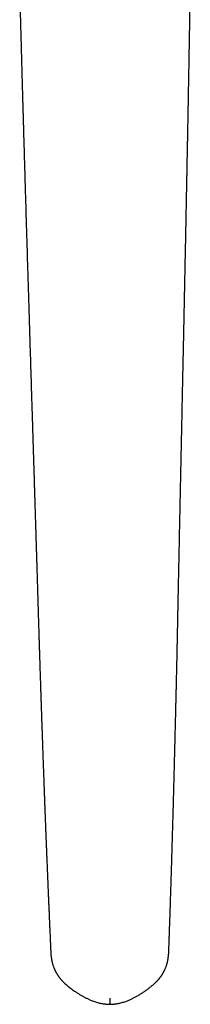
# Model space of a CAD drawing. Header units: millimetres. Extents: x 8 to 1115, y 12 to 596.
# Tile 4 of 21: x 566 to 582, y 186 to 282. Entities that reach past the tile are written whole.
import ezdxf

# ---------------------------------------------------------------- set-up
doc = ezdxf.new("R2010")
doc.units = ezdxf.units.MM

msp = doc.modelspace()

# ---------------------------------------------------------------- linework, layer by layer
at = {"color": 7, "linetype": 'Continuous', "lineweight": 30}
for p, q in [((567.786, 222.031), (567.787, 221.991)), ((581.236, 222.058), (581.237, 222.098)), ((570.325, 187.997), (570.34, 187.983)), ((579.023, 188.028), (579.041, 188.046))]:
    msp.add_line(p, q, dxfattribs=at)
for points, knots in [([(565.939, 284.033), (565.944, 283.816), (565.956, 283.387), (565.972, 282.749), (565.989, 282.124), (566.005, 281.512), (566.021, 280.916), (566.037, 280.337), (566.052, 279.773), (566.067, 279.222), (566.082, 278.68), (566.096, 278.147), (566.111, 277.623), (566.125, 277.111), (566.139, 276.613), (566.152, 276.128), (566.165, 275.655), (566.178, 275.195), (566.191, 274.749), (566.203, 274.315), (566.215, 273.894), (566.226, 273.485), (566.238, 273.09), (566.248, 272.708), (566.259, 272.327), (566.27, 271.948), (566.281, 271.572), (566.291, 271.211), (566.301, 270.867), (566.311, 270.531), (566.32, 270.202), (566.33, 269.874), (566.339, 269.547), (566.349, 269.22), (566.358, 268.891), (566.372, 268.412), (566.391, 267.78), (566.42, 266.787), (566.455, 265.577), (566.496, 264.191), (566.537, 262.835), (566.576, 261.516), (566.616, 260.193), (566.656, 258.871), (566.693, 257.643), (566.728, 256.51), (566.759, 255.471), (566.791, 254.426), (566.824, 253.372), (566.857, 252.3), (566.89, 251.209), (566.924, 250.1), (566.959, 248.975), (566.989, 248.02), (567.013, 247.237), (567.032, 246.634), (567.05, 246.035), (567.068, 245.444), (567.086, 244.863), (567.105, 244.254), (567.125, 243.618), (567.146, 242.958), (567.166, 242.311), (567.185, 241.677), (567.204, 241.061), (567.223, 240.458), (567.241, 239.864), (567.26, 239.269), (567.282, 238.547), (567.309, 237.695), (567.333, 236.912), (567.351, 236.323), (567.363, 235.926), (567.376, 235.519), (567.389, 235.103), (567.402, 234.677), (567.415, 234.242), (567.429, 233.796), (567.441, 233.415), (567.45, 233.101), (567.458, 232.856), (567.465, 232.608), (567.473, 232.36), (567.481, 232.117), (567.488, 231.877), (567.495, 231.643), (567.502, 231.416), (567.509, 231.203), (567.515, 231.003), (567.52, 230.817), (567.526, 230.644), (567.531, 230.485), (567.534, 230.358), (567.538, 230.258), (567.54, 230.184), (567.542, 230.113), (567.544, 230.041), (567.547, 229.962), (567.55, 229.866), (567.553, 229.749), (567.557, 229.61), (567.562, 229.455), (567.567, 229.288), (567.573, 229.11), (567.578, 228.922), (567.584, 228.72), (567.591, 228.504), (567.598, 228.273), (567.606, 228.028), (567.613, 227.777), (567.621, 227.52), (567.629, 227.258), (567.637, 226.985), (567.646, 226.699), (567.655, 226.401), (567.664, 226.092), (567.674, 225.77), (567.684, 225.437), (567.694, 225.091), (567.705, 224.734), (567.716, 224.365), (567.729, 223.96), (567.742, 223.518), (567.756, 223.037), (567.771, 222.54), (567.781, 222.202), (567.786, 222.031)], [0, 0, 0, 0, 0.010486, 0.020766, 0.030838, 0.040703, 0.050361, 0.059645, 0.06873, 0.077615, 0.0863, 0.094957, 0.103406, 0.111648, 0.119682, 0.127508, 0.135126, 0.142537, 0.14974, 0.156736, 0.163523, 0.170103, 0.176475, 0.18264, 0.188597, 0.19491, 0.200971, 0.206781, 0.21234, 0.217647, 0.223004, 0.228256, 0.233523, 0.238805, 0.244101, 0.249412, 0.261989, 0.274647, 0.297452, 0.320517, 0.34171, 0.36303, 0.384352, 0.405674, 0.426997, 0.443751, 0.460505, 0.477288, 0.494275, 0.511493, 0.529158, 0.547059, 0.565197, 0.583572, 0.593291, 0.603067, 0.612747, 0.622275, 0.631653, 0.640879, 0.651752, 0.662408, 0.672847, 0.683069, 0.693073, 0.702688, 0.712233, 0.721827, 0.731471, 0.7472, 0.76306, 0.769334, 0.775732, 0.782288, 0.789003, 0.795875, 0.802906, 0.810094, 0.817441, 0.821352, 0.825306, 0.829304, 0.833345, 0.837306, 0.84108, 0.844962, 0.848624, 0.852067, 0.85529, 0.858294, 0.861077, 0.863641, 0.865985, 0.867258, 0.868455, 0.869577, 0.870672, 0.871939, 0.873399, 0.875367, 0.877603, 0.880107, 0.882878, 0.885681, 0.888714, 0.891976, 0.895467, 0.899188, 0.903138, 0.907318, 0.91135, 0.915575, 0.919993, 0.924603, 0.929406, 0.934402, 0.93959, 0.944971, 0.950544, 0.956309, 0.962267, 0.968418, 0.975913, 0.983675, 0.991704, 1, 1, 1, 1]), ([(581.237, 222.098), (581.238, 222.182), (581.242, 222.344), (581.246, 222.578), (581.251, 222.797), (581.255, 222.998), (581.258, 223.183), (581.262, 223.351), (581.264, 223.493), (581.267, 223.612), (581.269, 223.709), (581.271, 223.796), (581.272, 223.872), (581.273, 223.938), (581.275, 223.995), (581.276, 224.08), (581.279, 224.202), (581.282, 224.37), (581.286, 224.553), (581.29, 224.752), (581.294, 224.969), (581.299, 225.202), (581.304, 225.452), (581.309, 225.717), (581.315, 225.999), (581.321, 226.296), (581.327, 226.607), (581.334, 226.931), (581.341, 227.268), (581.348, 227.615), (581.356, 228.031), (581.366, 228.511), (581.38, 229.192), (581.397, 230.005), (581.416, 230.918), (581.434, 231.788), (581.451, 232.617), (581.468, 233.433), (581.485, 234.236), (581.501, 235.022), (581.517, 235.793), (581.533, 236.553), (581.549, 237.311), (581.572, 238.395), (581.601, 239.804), (581.637, 241.534), (581.674, 243.253), (581.71, 244.966), (581.746, 246.676), (581.782, 248.387), (581.835, 250.95), (581.906, 254.366), (581.97, 257.462), (582.009, 259.382), (582.024, 260.12), (582.039, 260.847), (582.053, 261.562), (582.067, 262.262), (582.081, 262.947), (582.094, 263.616), (582.107, 264.274), (582.117, 264.785), (582.124, 265.152), (582.129, 265.378), (582.133, 265.603), (582.137, 265.827), (582.142, 266.051), (582.146, 266.28), (582.151, 266.518), (582.156, 266.771), (582.161, 267.04), (582.166, 267.325), (582.172, 267.622), (582.178, 267.931), (582.184, 268.252), (582.191, 268.586), (582.197, 268.931), (582.204, 269.289), (582.211, 269.658), (582.218, 270.04), (582.226, 270.434), (582.233, 270.832), (582.241, 271.234), (582.248, 271.639), (582.256, 272.054), (582.264, 272.481), (582.272, 272.927), (582.281, 273.394), (582.29, 273.881), (582.299, 274.381), (582.308, 274.893), (582.318, 275.417), (582.327, 275.942), (582.337, 276.469), (582.346, 276.996), (582.355, 277.535), (582.365, 278.083), (582.375, 278.665), (582.386, 279.281), (582.397, 279.932), (582.408, 280.597), (582.42, 281.274), (582.431, 281.965), (582.443, 282.67), (582.455, 283.388), (582.463, 283.871), (582.467, 284.115)], [0, 0, 0, 0, 0.004055, 0.0078416, 0.0113598, 0.0146096, 0.0175909, 0.0203038, 0.022748, 0.0244802, 0.0260465, 0.027447, 0.0286817, 0.0297505, 0.0306536, 0.0314132, 0.0338701, 0.0365732, 0.0395224, 0.0427177, 0.0462321, 0.0500028, 0.0540298, 0.0583133, 0.0628531, 0.0676493, 0.0727019, 0.0779022, 0.0833487, 0.0890047, 0.0946618, 0.1034873, 0.1122344, 0.1276586, 0.1428321, 0.1564084, 0.1697771, 0.182938, 0.1958911, 0.2086365, 0.2209612, 0.233213, 0.2454277, 0.2576052, 0.2857035, 0.3136026, 0.3413033, 0.3688871, 0.3964682, 0.4240492, 0.4516325, 0.520463, 0.589305, 0.6013831, 0.613288, 0.6250075, 0.6365415, 0.6478901, 0.6588556, 0.6696421, 0.6802496, 0.6906782, 0.6943513, 0.6980017, 0.7016294, 0.7052343, 0.7088165, 0.7124741, 0.7163097, 0.7203235, 0.7247195, 0.729311, 0.734098, 0.7390805, 0.7442585, 0.7496319, 0.7552009, 0.7609653, 0.7669251, 0.7730805, 0.7794313, 0.7859776, 0.7923288, 0.7988538, 0.8055525, 0.812425, 0.8194712, 0.8271343, 0.8349929, 0.8430469, 0.8512964, 0.8597413, 0.8683817, 0.8767074, 0.8852069, 0.8938801, 0.9027272, 0.9117481, 0.9220213, 0.932511, 0.9432174, 0.9541404, 0.9652801, 0.9766366, 0.9882098, 1, 1, 1, 1]), ([(567.788, 221.992), (567.79, 221.911), (567.797, 221.688), (567.808, 221.329), (567.82, 220.92), (567.833, 220.525), (567.845, 220.145), (567.856, 219.786), (567.867, 219.447), (567.877, 219.129), (567.887, 218.823), (567.896, 218.53), (567.906, 218.245), (567.915, 217.968), (567.923, 217.7), (567.932, 217.446), (567.94, 217.207), (567.947, 216.982), (567.954, 216.775), (567.96, 216.585), (567.966, 216.412), (567.972, 216.252), (567.976, 216.104), (567.981, 215.967), (567.985, 215.841), (567.989, 215.726), (567.993, 215.623), (567.996, 215.531), (567.998, 215.451), (568.001, 215.384), (568.003, 215.328), (568.004, 215.283), (568.005, 215.244), (568.007, 215.205), (568.008, 215.155), (568.01, 215.093), (568.013, 215.015), (568.016, 214.927), (568.019, 214.828), (568.023, 214.719), (568.027, 214.6), (568.031, 214.471), (568.036, 214.333), (568.043, 214.122), (568.053, 213.838), (568.065, 213.478), (568.078, 213.104), (568.091, 212.716), (568.105, 212.315), (568.119, 211.903), (568.134, 211.48), (568.149, 211.043), (568.165, 210.592), (568.181, 210.128), (568.198, 209.651), (568.216, 209.16), (568.232, 208.694), (568.248, 208.255), (568.263, 207.85), (568.278, 207.45), (568.292, 207.052), (568.307, 206.656), (568.321, 206.264), (568.335, 205.886), (568.349, 205.522), (568.362, 205.172), (568.374, 204.841), (568.386, 204.53), (568.397, 204.237), (568.408, 203.956), (568.419, 203.687), (568.428, 203.43), (568.438, 203.185), (568.447, 202.952), (568.456, 202.73), (568.464, 202.521), (568.471, 202.349), (568.476, 202.214), (568.48, 202.109), (568.484, 202), (568.489, 201.885), (568.494, 201.76), (568.499, 201.627), (568.505, 201.478), (568.512, 201.313), (568.519, 201.13), (568.527, 200.936), (568.535, 200.731), (568.544, 200.517), (568.553, 200.292), (568.562, 200.059), (568.572, 199.815), (568.583, 199.559), (568.594, 199.29), (568.605, 199.009), (568.617, 198.717), (568.63, 198.415), (568.643, 198.103), (568.656, 197.779), (568.67, 197.446), (568.685, 197.103), (568.7, 196.751), (568.715, 196.388), (568.731, 196.015), (568.747, 195.635), (568.764, 195.249), (568.781, 194.855), (568.798, 194.452), (568.816, 194.038), (568.835, 193.612), (568.854, 193.175), (568.873, 192.729), (568.893, 192.275), (568.914, 191.812), (568.933, 191.397), (568.944, 191.137), (568.949, 191.032)], [0, 0, 0, 0, 0.007439, 0.020433, 0.032982, 0.045085, 0.056745, 0.067961, 0.078131, 0.087907, 0.097291, 0.106283, 0.114883, 0.123576, 0.131829, 0.139641, 0.147014, 0.153946, 0.160439, 0.166159, 0.171488, 0.176426, 0.180973, 0.185129, 0.189111, 0.192656, 0.195825, 0.198646, 0.201118, 0.203241, 0.204924, 0.206297, 0.207383, 0.20855, 0.209926, 0.211978, 0.214366, 0.217092, 0.220155, 0.223555, 0.227222, 0.231215, 0.235533, 0.240079, 0.250778, 0.261936, 0.273554, 0.285631, 0.298167, 0.310927, 0.324128, 0.337773, 0.351858, 0.366385, 0.381351, 0.396756, 0.412599, 0.425354, 0.438297, 0.450956, 0.463255, 0.476129, 0.488582, 0.500613, 0.512222, 0.523412, 0.534181, 0.543951, 0.553348, 0.562374, 0.571028, 0.579311, 0.587223, 0.594764, 0.601935, 0.608735, 0.615166, 0.618613, 0.621947, 0.62542, 0.629182, 0.633235, 0.637578, 0.64221, 0.647814, 0.65379, 0.660139, 0.666862, 0.673956, 0.681288, 0.688979, 0.69703, 0.705442, 0.714397, 0.723727, 0.733433, 0.743515, 0.753974, 0.76481, 0.776024, 0.78759, 0.799533, 0.811854, 0.824554, 0.837634, 0.850851, 0.864436, 0.878392, 0.892718, 0.90772, 0.923112, 0.938896, 0.955073, 0.971645, 0.988615, 1, 1, 1, 1]), ([(580.383, 191.088), (580.388, 191.228), (580.398, 191.504), (580.413, 191.917), (580.427, 192.32), (580.441, 192.713), (580.454, 193.098), (580.467, 193.466), (580.479, 193.819), (580.491, 194.155), (580.502, 194.483), (580.512, 194.801), (580.523, 195.122), (580.534, 195.445), (580.545, 195.768), (580.555, 196.08), (580.565, 196.38), (580.574, 196.669), (580.583, 196.945), (580.591, 197.209), (580.599, 197.462), (580.607, 197.702), (580.614, 197.933), (580.621, 198.156), (580.628, 198.372), (580.634, 198.582), (580.641, 198.786), (580.647, 198.983), (580.653, 199.19), (580.66, 199.404), (580.667, 199.625), (580.673, 199.835), (580.679, 200.036), (580.685, 200.233), (580.691, 200.436), (580.698, 200.653), (580.704, 200.885), (580.712, 201.131), (580.719, 201.392), (580.727, 201.647), (580.734, 201.894), (580.741, 202.131), (580.748, 202.377), (580.756, 202.633), (580.763, 202.895), (580.774, 203.26), (580.787, 203.724), (580.803, 204.282), (580.818, 204.833), (580.833, 205.376), (580.848, 205.917), (580.862, 206.456), (580.877, 206.994), (580.891, 207.534), (580.906, 208.08), (580.92, 208.638), (580.935, 209.207), (580.949, 209.77), (580.964, 210.327), (580.978, 210.877), (580.991, 211.432), (581.005, 211.983), (581.018, 212.525), (581.032, 213.066), (581.045, 213.606), (581.055, 214.025), (581.062, 214.315), (581.065, 214.48), (581.069, 214.638), (581.073, 214.787), (581.076, 214.914), (581.078, 215.022), (581.081, 215.112), (581.082, 215.191), (581.084, 215.26), (581.085, 215.319), (581.087, 215.382), (581.089, 215.458), (581.091, 215.556), (581.093, 215.65), (581.095, 215.738), (581.097, 215.821), (581.1, 215.916), (581.102, 216.023), (581.105, 216.143), (581.108, 216.274), (581.112, 216.426), (581.116, 216.602), (581.12, 216.801), (581.125, 217.017), (581.131, 217.249), (581.136, 217.498), (581.142, 217.76), (581.149, 218.034), (581.155, 218.321), (581.162, 218.622), (581.169, 218.939), (581.177, 219.271), (581.184, 219.619), (581.192, 219.972), (581.2, 220.329), (581.207, 220.688), (581.215, 221.061), (581.223, 221.447), (581.23, 221.781), (581.234, 221.987), (581.236, 222.059)], [0, 0, 0, 0, 0.0152422, 0.0300772, 0.0445071, 0.0585338, 0.0721592, 0.085385, 0.0974904, 0.109243, 0.1206441, 0.1316944, 0.1423951, 0.1539258, 0.165023, 0.1756876, 0.1859204, 0.1957223, 0.2050937, 0.2140354, 0.2225479, 0.2306316, 0.2383296, 0.2457912, 0.2530295, 0.2600447, 0.2668369, 0.2734063, 0.279753, 0.287416, 0.2947275, 0.3016876, 0.3082965, 0.3145544, 0.3212122, 0.3283408, 0.3359407, 0.3440121, 0.352555, 0.3615696, 0.3689835, 0.376689, 0.384686, 0.3929749, 0.4015482, 0.4101689, 0.428423, 0.4463794, 0.4640392, 0.481403, 0.4984715, 0.5157943, 0.5328009, 0.5497533, 0.5670173, 0.5845942, 0.6024827, 0.6206814, 0.6376347, 0.6548457, 0.6723006, 0.689567, 0.7064301, 0.7228889, 0.7400365, 0.7567199, 0.7618681, 0.7669711, 0.771986, 0.7765976, 0.780743, 0.7838415, 0.7866163, 0.7890674, 0.7911949, 0.7929987, 0.7945014, 0.7970456, 0.8000583, 0.8035394, 0.8057311, 0.8082886, 0.8112193, 0.8145232, 0.8182004, 0.8222508, 0.8266745, 0.8323072, 0.8384481, 0.8450971, 0.8522544, 0.8599202, 0.8680945, 0.8764205, 0.8852157, 0.8944802, 0.9042146, 0.9144191, 0.9250942, 0.9362405, 0.9468725, 0.9579015, 0.9693282, 0.9811534, 0.9933778, 1, 1, 1, 1]), ([(568.949, 191.031), (568.951, 190.99), (568.955, 190.912), (568.963, 190.801), (568.972, 190.703), (568.981, 190.619), (568.99, 190.551), (568.997, 190.498), (569.003, 190.459), (569.008, 190.427), (569.012, 190.401), (569.016, 190.373), (569.023, 190.336), (569.031, 190.287), (569.042, 190.231), (569.054, 190.176), (569.065, 190.126), (569.075, 190.081), (569.086, 190.035), (569.097, 189.991), (569.112, 189.937), (569.132, 189.865), (569.162, 189.77), (569.197, 189.667), (569.235, 189.564), (569.274, 189.466), (569.313, 189.377), (569.344, 189.308), (569.371, 189.253), (569.395, 189.205), (569.422, 189.151), (569.451, 189.097), (569.478, 189.048), (569.503, 189.005), (569.525, 188.968), (569.546, 188.933), (569.571, 188.892), (569.603, 188.841), (569.642, 188.782), (569.684, 188.72), (569.731, 188.655), (569.78, 188.589), (569.828, 188.526), (569.874, 188.47), (569.915, 188.42), (569.954, 188.374), (569.995, 188.327), (570.037, 188.281), (570.077, 188.238), (570.115, 188.199), (570.15, 188.163), (570.185, 188.129), (570.222, 188.092), (570.255, 188.061), (570.283, 188.035), (570.304, 188.016), (570.323, 187.997), (570.336, 187.986), (570.342, 187.98)], [0, 0, 0, 0, 0.036467, 0.069307, 0.09843, 0.123743, 0.14516, 0.159234, 0.170947, 0.180281, 0.187228, 0.194279, 0.205782, 0.220307, 0.237484, 0.256351, 0.269067, 0.282455, 0.296526, 0.310231, 0.321615, 0.345487, 0.375554, 0.407922, 0.440012, 0.47104, 0.499536, 0.524638, 0.536881, 0.552317, 0.570957, 0.588915, 0.605126, 0.619355, 0.631871, 0.642728, 0.654223, 0.673683, 0.694391, 0.715179, 0.738202, 0.763219, 0.785775, 0.806847, 0.825318, 0.841164, 0.858083, 0.877272, 0.893425, 0.909616, 0.924247, 0.937838, 0.953092, 0.970374, 0.97881, 0.986432, 0.993419, 1, 1, 1, 1]), ([(579.02, 188.023), (579.033, 188.035), (579.059, 188.059), (579.097, 188.096), (579.137, 188.135), (579.175, 188.172), (579.209, 188.207), (579.239, 188.238), (579.266, 188.267), (579.294, 188.297), (579.324, 188.329), (579.36, 188.37), (579.402, 188.418), (579.449, 188.475), (579.496, 188.533), (579.54, 188.59), (579.578, 188.641), (579.613, 188.688), (579.648, 188.738), (579.687, 188.795), (579.728, 188.856), (579.765, 188.916), (579.797, 188.968), (579.824, 189.014), (579.848, 189.055), (579.873, 189.099), (579.901, 189.151), (579.932, 189.21), (579.962, 189.27), (579.997, 189.344), (580.036, 189.43), (580.078, 189.532), (580.119, 189.638), (580.15, 189.727), (580.174, 189.799), (580.19, 189.85), (580.205, 189.9), (580.218, 189.947), (580.23, 189.989), (580.241, 190.032), (580.254, 190.086), (580.27, 190.154), (580.286, 190.227), (580.299, 190.295), (580.31, 190.358), (580.321, 190.42), (580.328, 190.471), (580.334, 190.509), (580.337, 190.535), (580.341, 190.564), (580.346, 190.604), (580.352, 190.657), (580.359, 190.725), (580.367, 190.807), (580.374, 190.903), (580.38, 190.998), (580.382, 191.061), (580.383, 191.088)], [0, 0, 0, 0, 0.013886, 0.02857, 0.044172, 0.06066, 0.075557, 0.087904, 0.099184, 0.110021, 0.122873, 0.136501, 0.156083, 0.177213, 0.200095, 0.22089, 0.238934, 0.253998, 0.271114, 0.292083, 0.313494, 0.334266, 0.352625, 0.366988, 0.379853, 0.393967, 0.410652, 0.43069, 0.451145, 0.469106, 0.501324, 0.532965, 0.565301, 0.599831, 0.61534, 0.630866, 0.646403, 0.660839, 0.673544, 0.684571, 0.698941, 0.722633, 0.744932, 0.764513, 0.782843, 0.801559, 0.819827, 0.828587, 0.835438, 0.842891, 0.854653, 0.870712, 0.891003, 0.915449, 0.943964, 0.976455, 1, 1, 1, 1]), ([(570.335, 187.987), (570.34, 187.982), (570.398, 187.928), (570.514, 187.829), (570.686, 187.686), (570.867, 187.544), (571.055, 187.404), (571.265, 187.256), (571.495, 187.102), (571.745, 186.945), (571.995, 186.798), (572.245, 186.662), (572.494, 186.536), (572.743, 186.422), (572.973, 186.327), (573.184, 186.248), (573.377, 186.186), (573.57, 186.132), (573.761, 186.088), (573.932, 186.055), (574.079, 186.033), (574.203, 186.017), (574.301, 186.007), (574.379, 186.001), (574.441, 185.997), (574.515, 185.992), (574.599, 185.989), (574.661, 185.987), (574.696, 185.987), (574.7, 185.987)], [0, 0, 0, 0, 0.004503, 0.048655, 0.093989, 0.141251, 0.189741, 0.237725, 0.299096, 0.359355, 0.418514, 0.476599, 0.533646, 0.589584, 0.644143, 0.686023, 0.727264, 0.767981, 0.808281, 0.84706, 0.873889, 0.899343, 0.923434, 0.934037, 0.946758, 0.961635, 0.978715, 0.998054, 1, 1, 1, 1]), ([(574.7, 185.987), (574.724, 185.988), (574.77, 185.989), (574.832, 185.992), (574.881, 185.995), (574.916, 185.997), (574.94, 185.999), (574.958, 186), (574.975, 186.002), (575.006, 186.004), (575.051, 186.008), (575.116, 186.015), (575.193, 186.024), (575.28, 186.036), (575.375, 186.05), (575.469, 186.067), (575.561, 186.085), (575.688, 186.113), (575.845, 186.152), (576.031, 186.208), (576.211, 186.269), (576.406, 186.344), (576.62, 186.435), (576.856, 186.546), (577.097, 186.668), (577.342, 186.804), (577.59, 186.951), (577.838, 187.109), (578.082, 187.274), (578.321, 187.446), (578.554, 187.624), (578.782, 187.811), (578.944, 187.952), (579.029, 188.032), (579.042, 188.045)], [0, 0, 0, 0, 0.015095, 0.027903, 0.037866, 0.045023, 0.049347, 0.052488, 0.056026, 0.05996, 0.07091, 0.084065, 0.09939, 0.118177, 0.138022, 0.157504, 0.176638, 0.195442, 0.236297, 0.275734, 0.31389, 0.352074, 0.403264, 0.456364, 0.511438, 0.568546, 0.627734, 0.687991, 0.74862, 0.808349, 0.86831, 0.928436, 0.988676, 1, 1, 1, 1]), ([(574.7, 185.988), (574.699, 185.988), (574.699, 185.988), (574.699, 186), (574.699, 186.022), (574.698, 186.057), (574.698, 186.104), (574.697, 186.164), (574.697, 186.233), (574.697, 186.309), (574.695, 186.391), (574.693, 186.482), (574.69, 186.548), (574.688, 186.581)], [0, 0, 0, 0, 0.055621, 0.135904, 0.218658, 0.303652, 0.401096, 0.501426, 0.602148, 0.696113, 0.793896, 0.895297, 1, 1, 1, 1])]:
    msp.add_open_spline(points, degree=3, knots=knots, dxfattribs=at)

doc.saveas('drawing.dxf')
